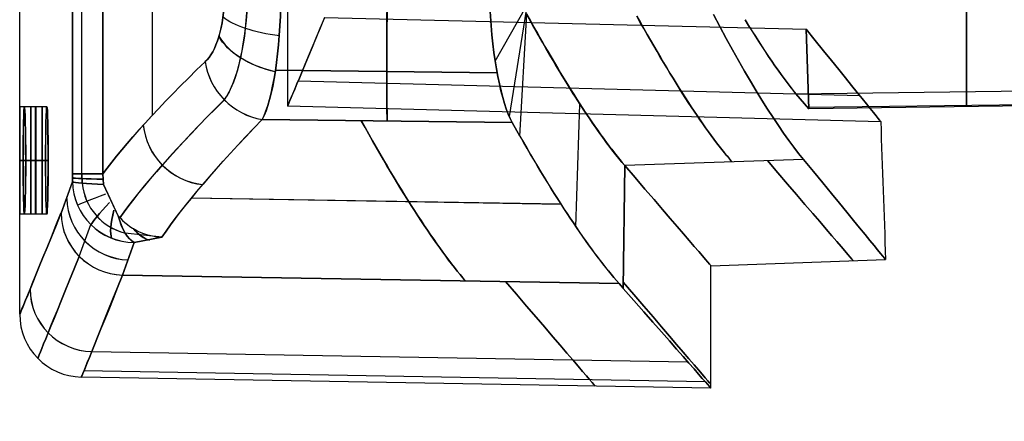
# Model space of a CAD drawing. Extents: x -64 to 57, y 4 to 161.
# Tile 1 of 256: x -64.44 to -53.47, y 4.08 to 8.56. Entities that reach past the tile are written whole.
import ezdxf

# ---------------------------------------------------------------- set-up
doc = ezdxf.new("R2010")
doc.units = 0
doc.layers.add('DEFAULT', color=7, linetype='CONTINUOUS')

msp = doc.modelspace()

# ---------------------------------------------------------------- linework, layer by layer
at = {"layer": 'DEFAULT', "color": 1}
for p, q in [((-63.847, 6.841, 63.25), (-63.847, 78.06, 63.25)), ((-63.847, 78.06, 33.925), (-63.847, 6.841, 33.925)), ((-63.744, 6.841, 63.517), (-63.744, 78.06, 63.516)), ((-63.744, 6.841, 33.658), (-63.744, 78.06, 33.659)), ((-63.511, 6.841, 33.492), (-63.511, 78.06, 33.492)), ((-63.511, 6.841, 63.683), (-63.511, 78.06, 63.683)), ((-63.511, 6.841, 63.683), (-63.511, 78.06, 63.683)), ((-63.511, 78.06, 33.492), (-63.511, 6.841, 33.492)), ((-62.962, 77.553, 31.223), (-62.962, 7.492, 31.223)), ((-62.962, 77.553, 65.952), (-62.962, 7.491, 65.952)), ((-61.452, 29.844, 48.587), (-61.452, 7.596, 48.587)), ((-53.887, 7.59, 60.51), (-53.887, 12.017, 60.51)), ((-64.436, 7.59, 48.587), (-64.436, 10.77, 48.587)), ((-53.887, 10.005, 36.665), (-53.887, 7.59, 36.665)), ((-59.139, 8.098, 68.403), (-58.797, 8.7, 66.772)), ((-58.981, 7.479, 29.379), (-58.791, 8.667, 30.424)), ((-61.039, 8.585, 60.423), (-55.675, 8.454, 60.488)), ((-61.039, 8.585, 36.752), (-55.675, 8.454, 36.687)), ((-58.863, 7.262, 67.297), (-58.785, 8.629, 66.733)), ((-58.863, 7.262, 29.878), (-58.785, 8.629, 30.442)), ((-55.675, 8.454, 36.687), (-55.644, 7.565, 36.686)), ((-55.644, 7.565, 60.489), (-55.675, 8.454, 60.488)), ((-61.587, 7.996, 68.283), (-59.117, 7.968, 68.327)), ((-59.117, 7.968, 28.848), (-61.587, 7.996, 28.892)), ((-55.077, 7.711, 42.281), (-61.335, 7.874, 42.296)), ((-55.077, 7.711, 54.891), (-61.335, 7.874, 54.876)), ((-55.79, 7.735, 35.686), (-48.85, 7.819, 35.701)), ((-55.79, 7.735, 61.489), (-48.85, 7.819, 61.474)), ((-55.79, 7.735, 35.686), (-48.85, 7.819, 35.701)), ((-55.79, 7.735, 61.489), (-48.85, 7.819, 61.474)), ((-55.644, 7.565, 36.686), (-55.79, 7.735, 35.686)), ((-55.79, 7.735, 61.489), (-55.644, 7.565, 60.489)), ((-64.186, 7.59, 48.592), (-64.436, 7.59, 48.592)), ((-64.135, 7.59, 44.242), (-64.385, 7.59, 44.242)), ((-64.134, 7.59, 52.942), (-64.384, 7.59, 52.942)), ((-64.186, 6.39, 48.587), (-64.186, 7.59, 48.587)), ((-54.844, 7.423, 48.586), (-61.452, 7.596, 48.586)), ((-58.239, 6.251, 64.37), (-58.195, 7.619, 63.97)), ((-58.239, 6.252, 32.805), (-58.195, 7.619, 33.205)), ((-55.662, 7.586, 36.559), (-48.74, 7.669, 36.573)), ((-55.662, 7.586, 60.616), (-48.74, 7.669, 60.602)), ((-48.736, 7.664, 36.602), (-55.644, 7.565, 36.686)), ((-48.736, 7.664, 60.573), (-55.644, 7.565, 60.489)), ((-61.736, 7.446, 67.612), (-58.949, 7.414, 67.662)), ((-58.949, 7.414, 29.513), (-61.736, 7.446, 29.564)), ((-58.949, 7.414, 67.662), (-58.863, 7.262, 67.297)), ((-58.863, 7.262, 29.878), (-58.949, 7.414, 29.513)), ((-64.435, 6.99, 47.992), (-64.185, 6.99, 47.992)), ((-64.185, 6.99, 49.192), (-64.435, 6.99, 49.192)), ((-64.398, 6.99, 52.342), (-64.148, 6.99, 52.342)), ((-64.148, 6.99, 44.842), (-64.398, 6.99, 44.842)), ((-64.119, 6.99, 53.542), (-64.369, 6.99, 53.542)), ((-64.369, 6.99, 43.642), (-64.119, 6.99, 43.642)), ((-57.713, 5.565, 61.34), (-57.695, 6.934, 61.096)), ((-57.695, 6.934, 36.079), (-57.713, 5.565, 35.835)), ((-55.706, 7.002, 36.091), (-57.695, 6.934, 36.079)), ((-55.706, 7.002, 61.083), (-57.695, 6.934, 61.096)), ((-63.847, 6.754, 63.247), (-63.847, 6.841, 63.25)), ((-63.847, 6.841, 33.925), (-63.847, 6.755, 33.928)), ((-63.741, 6.736, 63.517), (-63.743, 6.841, 63.517)), ((-63.743, 6.841, 33.658), (-63.741, 6.736, 33.658)), ((-63.511, 6.841, 63.683), (-63.501, 6.724, 63.682)), ((-63.501, 6.724, 33.493), (-63.511, 6.841, 33.492)), ((-63.847, 6.755, 33.928), (-63.976, 6.402, 35.63)), ((-63.976, 6.402, 61.545), (-63.847, 6.754, 63.247)), ((-63.338, 6.372, 33.506), (-63.501, 6.724, 33.493)), ((-63.501, 6.724, 63.682), (-63.338, 6.371, 63.669)), ((-58.404, 6.502, 31.976), (-62.525, 6.57, 31.998)), ((-58.404, 6.501, 65.199), (-62.525, 6.569, 65.178)), ((-64.186, 6.39, 48.592), (-64.436, 6.39, 48.592)), ((-64.436, 5.275, 48.587), (-64.436, 6.39, 48.587)), ((-64.135, 6.39, 44.242), (-64.385, 6.39, 44.242)), ((-64.134, 6.39, 52.942), (-64.384, 6.39, 52.942)), ((-63.773, 5.921, 35.56), (-63.645, 6.276, 33.858)), ((-63.773, 5.921, 61.615), (-63.645, 6.275, 63.317)), ((-62.852, 6.136, 63.629), (-63.262, 6.181, 63.55)), ((-62.852, 6.137, 33.546), (-63.262, 6.181, 33.625)), ((-63.161, 6.077, 33.811), (-63.29, 5.712, 35.557)), ((-63.29, 5.712, 61.618), (-63.161, 6.076, 63.364)), ((-62.852, 6.137, 33.546), (-63.161, 6.077, 33.811)), ((-63.161, 6.076, 63.364), (-62.852, 6.136, 63.629)), ((-56.738, 5.817, 48.586), (-54.79, 5.885, 48.586)), ((-56.737, 4.453, 48.586), (-56.738, 5.817, 48.586)), ((-57.759, 5.617, 35.54), (-63.29, 5.712, 35.557)), ((-63.29, 5.712, 61.618), (-57.759, 5.617, 61.634)), ((-57.713, 5.565, 35.835), (-57.759, 5.617, 35.54)), ((-57.759, 5.617, 61.634), (-57.713, 5.565, 61.34)), ((-56.993, 4.743, 55.116), (-63.634, 4.858, 55.106)), ((-56.8, 4.524, 51.823), (-63.72, 4.644, 51.818)), ((-56.737, 4.453, 48.542), (-63.749, 4.575, 48.542))]:
    msp.add_line(p, q, dxfattribs=at)
at = {"layer": 'DEFAULT', "color": 1, "extrusion": (0.923611, -0.006788, 0.383271)}
msp.add_arc((8.398, 51.487, -46.329), 0.805, 197.9953, 267.9483, dxfattribs=at)
at = {"layer": 'DEFAULT', "color": 1, "extrusion": (0.923597, -0.006763, -0.383305)}
msp.add_arc((8.399, 38.264, -83.575), 0.805, 92.0447, 161.9935, dxfattribs=at)
at = {"layer": 'DEFAULT', "color": 1, "extrusion": (0.947268, -0.008767, 0.320322)}
msp.add_arc((8.274, 48.387, -49.502), 1.293, 203.9874, 269.0555, dxfattribs=at)
at = {"layer": 'DEFAULT', "color": 1, "extrusion": (0.947288, -0.008742, -0.320265)}
msp.add_arc((8.276, 43.672, -80.627), 1.293, 90.9409, 155.9965, dxfattribs=at)
at = {"layer": 'DEFAULT', "color": 1, "extrusion": (0.977783, -0.008861, 0.209431)}
msp.add_arc((8.279, 42.405, -54.239), 1.499, 201.6711, 269.5824, dxfattribs=at)
at = {"layer": 'DEFAULT', "color": 1, "extrusion": (0.977821, -0.008988, 0.209249)}
msp.add_arc((8.271, 42.395, -54.247), 1.499, 201.6873, 269.5693, dxfattribs=at)
at = {"layer": 'DEFAULT', "color": 1, "extrusion": (0.977817, -0.008973, -0.209271)}
msp.add_arc((8.272, 52.627, -74.582), 1.499, 90.4293, 158.2957, dxfattribs=at)
at = {"layer": 'DEFAULT', "color": 1, "extrusion": (0.99978, -0.011605, 0.017444)}
msp.add_arc((8.112, 68.1, -59.235), 1.5, 90.0459, 157.2333, dxfattribs=at)
at = {"layer": 'DEFAULT', "color": 1, "extrusion": (0.99978, -0.011609, -0.017444)}
msp.add_arc((8.112, 29.06, -60.931), 1.5, 202.7485, 269.9541, dxfattribs=at)
at = {"layer": 'DEFAULT', "color": 1, "extrusion": (0.975281, 0.034597, 0.218244)}
msp.add_arc((10.905, 78.246, -42.468), 1.523, 94.0187, 157.4007, dxfattribs=at)
at = {"layer": 'DEFAULT', "color": 1, "extrusion": (0.975317, 0.034745, -0.218057)}
msp.add_arc((10.914, 16.6, -63.672), 1.523, 202.5895, 265.9766, dxfattribs=at)
at = {"layer": 'DEFAULT', "color": 1, "extrusion": (0.131473, 0.945204, -0.298839)}
msp.add_arc((62.126, 28.042, -8.751), 0.7, 268.7827, 335.0824, dxfattribs=at)
at = {"layer": 'DEFAULT', "color": 1, "extrusion": (0.923353, -0.383952, -0.000135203)}
msp.add_arc((49.411, 48.57, -59.665), 65.992, 169.65964, 179.9915, dxfattribs=at)
at = {"layer": 'DEFAULT', "color": 1, "extrusion": (0.923661, -0.38321, 0.000208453)}
msp.add_arc((49.333, 48.598, -59.661), 65.866, 179.99851, 190.35018, dxfattribs=at)
at = {"layer": 'DEFAULT', "color": 1, "extrusion": (0.947326, 0.306896, 0.091589)}
msp.add_arc((49.993, 60.07, -46.932), 26.22, 154.5547, 167.6655, dxfattribs=at)
at = {"layer": 'DEFAULT', "color": 1, "extrusion": (0.947287, 0.307029, -0.091542)}
msp.add_arc((50.042, 36.715, -55.828), 26.265, 192.4633, 205.4365, dxfattribs=at)
at = {"layer": 'DEFAULT', "color": 1, "extrusion": (0.947174, 0.307413, 0.091428)}
msp.add_arc((50.012, 60.063, -46.93), 26.211, 154.8177, 167.6665, dxfattribs=at)
at = {"layer": 'DEFAULT', "color": 1, "extrusion": (0.947084, 0.307727, -0.091307)}
msp.add_arc((50.063, 36.725, -55.803), 26.247, 192.3456, 205.1766, dxfattribs=at)
at = {"layer": 'DEFAULT', "color": 1, "extrusion": (0.946893, 0.308284, -0.091405)}
msp.add_arc((49.72, 36.827, -54.649), 26.203, 192.3519, 205.1221, dxfattribs=at)
at = {"layer": 'DEFAULT', "color": 1, "extrusion": (0.946979, 0.307986, 0.091522)}
msp.add_arc((49.671, 59.96, -45.766), 26.168, 154.8724, 167.66, dxfattribs=at)
at = {"layer": 'DEFAULT', "color": 1, "extrusion": (0.95337, 0.288282, -0.089331)}
msp.add_arc((48.445, 36.878, -54.314), 26.206, 192.145, 204.8349, dxfattribs=at)
at = {"layer": 'DEFAULT', "color": 1, "extrusion": (0.953451, 0.287977, 0.089445)}
msp.add_arc((48.395, 59.927, -45.633), 26.17, 155.1598, 167.8669, dxfattribs=at)
at = {"layer": 'DEFAULT', "color": 1, "extrusion": (0.948081, 0.305894, -0.087014)}
msp.add_arc((50.786, 37.052, -53.632), 26.951, 192.6771, 199.9418, dxfattribs=at)
at = {"layer": 'DEFAULT', "color": 1, "extrusion": (0.948081, 0.305894, 0.087013)}
msp.add_arc((50.786, 59.754, -45.177), 26.951, 160.0582, 167.3229, dxfattribs=at)
at = {"layer": 'DEFAULT', "color": 1, "extrusion": (0.778722, 0.62737, -4.27303e-07)}
msp.add_arc((94.353, 48.587, -38.051), 54.164, 167.3075, 192.6925, dxfattribs=at)
at = {"layer": 'DEFAULT', "color": 1, "extrusion": (0.238762, 0.799148, 0.551684)}
msp.add_arc((61.395, 61.758, 29.339), 0.7, 28.4383, 98.1233, dxfattribs=at)
at = {"layer": 'DEFAULT', "color": 1, "extrusion": (0.239293, 0.798093, -0.552979)}
msp.add_arc((61.386, 19.22, -24.352), 0.7, 261.8227, 331.533, dxfattribs=at)
at = {"layer": 'DEFAULT', "color": 1, "extrusion": (-0.546499, 0.830718, 0.106047)}
msp.add_arc((31.54, 34.059, 43.943), 18.466, 330.8006, 344.0842, dxfattribs=at)
at = {"layer": 'DEFAULT', "color": 1, "extrusion": (-0.5486, 0.829448, -0.105139)}
msp.add_arc((31.468, 62.555, 33.82), 18.438, 15.9235, 29.2288, dxfattribs=at)
at = {"layer": 'DEFAULT', "color": 1, "extrusion": (-0.353601, -0.355481, 0.865216)}
msp.add_arc((-49.467, -17.74, 44.762), 0.7, 228.9827, 309.6475, dxfattribs=at)
at = {"layer": 'DEFAULT', "color": 1, "extrusion": (0.353572, 0.355766, 0.865111)}
msp.add_arc((49.484, 66.453, 39.313), 0.7, 48.9611, 129.6191, dxfattribs=at)
at = {"layer": 'DEFAULT', "color": 1, "extrusion": (0.999999, 0.000827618, -0.00083488)}
for centre in [(7.043, 48.539, -64.471), (7.043, 48.539, -64.221)]:
    msp.add_arc(centre, 0.6, 359.5295, 90, dxfattribs=at)
at = {"layer": 'DEFAULT', "color": 1, "extrusion": (0.999999, 0.00083293, -0.000829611)}
msp.add_arc((7.043, 48.539, -64.47), 0.6, 359.5295, 90, dxfattribs=at)
at = {"layer": 'DEFAULT', "color": 1, "extrusion": (0.999999, 0.000814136, 0.000807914)}
for centre in [(7.042, 48.644, -64.391), (7.042, 48.644, -64.141)]:
    msp.add_arc(centre, 0.6, 270, 359.5294, dxfattribs=at)
at = {"layer": 'DEFAULT', "color": 1, "extrusion": (0.999999, 0.000813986, 0.000808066)}
msp.add_arc((7.042, 48.644, -64.391), 0.6, 270, 359.5294, dxfattribs=at)
at = {"layer": 'DEFAULT', "color": 1, "extrusion": (0.999715, 0.001643, -0.023833)}
for centre, start in [((7.095, 51.393, -65.615), 270.0184), ((7.095, 51.393, -65.615), 270.0184), ((7.095, 51.399, -65.365), 270.0185), ((7.095, 51.399, -65.365), 270.0184)]:
    msp.add_arc(centre, 0.6, start, 89.986, dxfattribs=at)
at = {"layer": 'DEFAULT', "color": 1, "extrusion": (0.999716, 0.001643, 0.023779)}
for centre in [(7.095, 45.761, -63.302), (7.095, 45.761, -63.302), (7.095, 45.755, -63.052), (7.095, 45.755, -63.052)]:
    msp.add_arc(centre, 0.6, 270.0139, 89.9816, dxfattribs=at)
at = {"layer": 'DEFAULT', "color": 1, "extrusion": (1, 0, 0)}
for centre, start, end in [((6.99, 48.592, -64.311), 270, 90), ((6.99, 44.242, -64.259), 270, 90), ((6.99, 52.942, -64.258), 270, 90), ((6.99, 48.592, -64.311), 90, 270), ((6.99, 44.242, -64.259), 90, 270), ((6.99, 52.942, -64.258), 90, 270)]:
    msp.add_arc(centre, 0.6, start, end, dxfattribs=at)
at = {"layer": 'DEFAULT', "color": 1, "extrusion": (0.999999, 0.000830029, -0.000832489)}
msp.add_arc((7.043, 48.539, -64.22), 0.6, 359.5295, 90, dxfattribs=at)
at = {"layer": 'DEFAULT', "color": 1, "extrusion": (0.999999, 0.000813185, 0.000808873)}
msp.add_arc((7.042, 48.644, -64.141), 0.6, 270, 359.5294, dxfattribs=at)
at = {"layer": 'DEFAULT', "color": 1, "extrusion": (-0.560696, 0.821152, 0.106444)}
msp.add_arc((31.007, 34.026, 44.286), 18.415, 330.3316, 344.0269, dxfattribs=at)
at = {"layer": 'DEFAULT', "color": 1, "extrusion": (-0.562515, 0.820009, -0.105653)}
msp.add_arc((30.942, 62.586, 34.1), 18.391, 15.9798, 29.6947, dxfattribs=at)
at = {"layer": 'DEFAULT', "color": 1, "extrusion": (-0.264606, -0.302447, 0.915702)}
msp.add_arc((-51.817, -19.769, 43.342), 0.7, 223.6503, 307.6965, dxfattribs=at)
at = {"layer": 'DEFAULT', "color": 1, "extrusion": (0.264818, 0.302825, 0.915515)}
msp.add_arc((51.824, 58.831, 45.619), 0.7, 43.6453, 127.6802, dxfattribs=at)
at = {"layer": 'DEFAULT', "color": 1, "extrusion": (-0.570068, 0.814478, 0.10793)}
msp.add_arc((30.274, 33.925, 44.449), 18.394, 330.6589, 344.2038, dxfattribs=at)
at = {"layer": 'DEFAULT', "color": 1, "extrusion": (-0.571854, 0.813326, -0.107163)}
msp.add_arc((30.214, 62.673, 34.114), 18.366, 15.8004, 29.3682, dxfattribs=at)
at = {"layer": 'DEFAULT', "color": 1, "extrusion": (0.947042, 0.307762, 0.091624)}
msp.add_arc((51.068, 60.431, -48.935), 27.961, 154.61, 167.6899, dxfattribs=at)
at = {"layer": 'DEFAULT', "color": 1, "extrusion": (0.946144, 0.31079, -0.090671)}
msp.add_arc((51.347, 36.444, -57.735), 28.074, 192.356, 205.3825, dxfattribs=at)
at = {"layer": 'DEFAULT', "color": 1}
msp.add_arc((2109.273, 83.151, 48.587), 2165.442, 182.004094, 182.044817, dxfattribs=at)
at = {"layer": 'DEFAULT', "color": 1, "extrusion": (0.945857, 0.310608, 0.094222)}
msp.add_arc((50.691, 60.365, -47.08), 27.984, 155.3109, 167.6173, dxfattribs=at)
at = {"layer": 'DEFAULT', "color": 1, "extrusion": (0.945421, 0.312089, -0.093694)}
msp.add_arc((50.89, 36.456, -56.183), 28.108, 192.4206, 204.6716, dxfattribs=at)
at = {"layer": 'DEFAULT', "color": 1, "extrusion": (0.999999, -0.000814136, 0.000807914)}
msp.add_arc((6.937, 48.644, -64.402), 0.6, 180.4706, 270, dxfattribs=at)
at = {"layer": 'DEFAULT', "color": 1, "extrusion": (0.999999, -0.000827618, -0.00083488)}
for centre in [(6.936, 48.539, -64.482), (6.937, 48.539, -64.232)]:
    msp.add_arc(centre, 0.6, 90, 180.4705, dxfattribs=at)
at = {"layer": 'DEFAULT', "color": 1, "extrusion": (0.999999, -0.00081387, 0.000808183)}
msp.add_arc((6.937, 48.644, -64.402), 0.6, 180.4706, 270, dxfattribs=at)
at = {"layer": 'DEFAULT', "color": 1, "extrusion": (0.999999, -0.000832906, -0.000829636)}
msp.add_arc((6.936, 48.539, -64.482), 0.6, 90, 180.4704, dxfattribs=at)
at = {"layer": 'DEFAULT', "color": 1, "extrusion": (0.999715, -0.001643, -0.023833)}
for centre, end in [((6.884, 51.393, -65.638), 269.9816), ((6.884, 51.393, -65.638), 269.9815), ((6.885, 51.399, -65.388), 269.9816), ((6.885, 51.399, -65.388), 269.9816)]:
    msp.add_arc(centre, 0.6, 90.014, end, dxfattribs=at)
at = {"layer": 'DEFAULT', "color": 1, "extrusion": (0.999716, -0.001643, 0.023779)}
for centre in [(6.884, 45.761, -63.325), (6.884, 45.761, -63.325), (6.885, 45.755, -63.075), (6.885, 45.755, -63.075)]:
    msp.add_arc(centre, 0.6, 90.0184, 269.9861, dxfattribs=at)
at = {"layer": 'DEFAULT', "color": 1, "extrusion": (0.999999, -0.000811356, 0.000810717)}
msp.add_arc((6.938, 48.644, -64.152), 0.6, 180.4706, 270, dxfattribs=at)
at = {"layer": 'DEFAULT', "color": 1, "extrusion": (0.999999, -0.000827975, -0.000834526)}
msp.add_arc((6.937, 48.539, -64.232), 0.6, 90, 180.4704, dxfattribs=at)
at = {"layer": 'DEFAULT', "color": 1, "extrusion": (0, 1, 0)}
for centre, start, end in [((-118.542, 48.588, 6.99), 359.81338, 359.99997), ((-118.542, 48.587, 6.99), 0.00003, 0.18971), ((-118.542, 48.588, 6.99), 358.44922, 358.8256), ((-118.542, 48.587, 6.99), 1.17749, 1.55387)]:
    msp.add_arc(centre, 182.728, start, end, dxfattribs=at)
at = {"layer": 'DEFAULT', "color": 1, "extrusion": (0.759094, 0.650981, -3.878e-08)}
msp.add_arc((95.273, 48.587, -39.282), 53.922, 166.5865, 193.4135, dxfattribs=at)
at = {"layer": 'DEFAULT', "color": 1, "extrusion": (0.758826, 0.651294, -3.87994e-08)}
msp.add_arc((94.236, 48.587, -38.024), 53.861, 166.5822, 193.4179, dxfattribs=at)
at = {"layer": 'DEFAULT', "color": 1, "extrusion": (0.773198, 0.634164, -3.74858e-08)}
msp.add_arc((94.07, 48.587, -38.631), 54.774, 166.8125, 193.1875, dxfattribs=at)
at = {"layer": 'DEFAULT', "color": 1, "extrusion": (1.1042e-12, 1, 1.22643e-12)}
msp.add_arc((63.349, 63.21, 6.841), 0.5, 4.6027, 71.0965, dxfattribs=at)
at = {"layer": 'DEFAULT', "color": 1, "extrusion": (9.04947e-08, 1, -1.16457e-07)}
msp.add_arc((63.349, 33.965, 6.841), 0.5, 288.9035, 355.3973, dxfattribs=at)
at = {"layer": 'DEFAULT', "color": 1, "extrusion": (0.002794, 0.999396, -0.034633)}
msp.add_arc((63.367, 34.174, 5.441), 0.5, 288.6026, 355.3947, dxfattribs=at)
at = {"layer": 'DEFAULT', "color": 1, "extrusion": (0.00279, 0.999398, 0.034589)}
msp.add_arc((63.367, 62.943, 8.803), 0.5, 4.6054, 71.3962, dxfattribs=at)
at = {"layer": 'DEFAULT', "color": 1, "extrusion": (0.045162, -0.124386, 0.991206)}
msp.add_arc((-57.055, 32.152, 29.906), 0.693, 160.6657, 249.6862, dxfattribs=at)
at = {"layer": 'DEFAULT', "color": 1, "extrusion": (0.04552, -0.124029, 0.991234)}
msp.add_arc((-56.957, 32.342, 29.886), 0.693, 160.4656, 249.492, dxfattribs=at)
at = {"layer": 'DEFAULT', "color": 1, "extrusion": (0.005363, 0.997763, -0.066634)}
msp.add_arc((63.384, 34.32, 4.137), 0.5, 287.7242, 355.388, dxfattribs=at)
at = {"layer": 'DEFAULT', "color": 1, "extrusion": (-0.045285, 0.12405, 0.991242)}
msp.add_arc((57.006, -19.409, 66.423), 0.693, 340.5648, 69.5874, dxfattribs=at)
at = {"layer": 'DEFAULT', "color": 1, "extrusion": (0.005355, 0.99777, 0.066536)}
msp.add_arc((63.384, 62.64, 10.606), 0.5, 4.612, 72.2718, dxfattribs=at)
at = {"layer": 'DEFAULT', "color": 1, "extrusion": (-0.00698, 0.053335, 0.998552)}
msp.add_arc((61.692, -11.491, 64.23), 0.636, 358.085, 68.483, dxfattribs=at)
at = {"layer": 'DEFAULT', "color": 1, "extrusion": (0.006814, -0.053578, 0.99854)}
msp.add_arc((-61.745, 16.501, 32.813), 0.636, 178.3047, 248.6953, dxfattribs=at)
at = {"layer": 'DEFAULT', "color": 1, "extrusion": (-0.368313, 0.929699, 0.002425)}
msp.add_arc((56.423, 63.133, 29.688), 0.5, 9.26, 72.1556, dxfattribs=at)
at = {"layer": 'DEFAULT', "color": 1, "extrusion": (0.074054, 0.203444, 0.976282)}
msp.add_arc((61.648, 28.585, 57.531), 0.7, 20.4477, 108.561, dxfattribs=at)
at = {"layer": 'DEFAULT', "color": 1, "extrusion": (-0.07405, -0.203735, 0.976222)}
msp.add_arc((-61.655, -7.508, 37.335), 0.7, 200.421, 288.533, dxfattribs=at)
at = {"layer": 'DEFAULT', "color": 1, "extrusion": (0.708141, -0.700956, -0.084839)}
msp.add_arc((-39.826, 29.634, -52.336), 0.5, 192.7304, 250.5489, dxfattribs=at)
at = {"layer": 'DEFAULT', "color": 1, "extrusion": (0.709496, -0.699502, 0.08551)}
msp.add_arc((-39.727, 67.227, -44.125), 0.5, 109.4657, 167.2738, dxfattribs=at)
at = {"layer": 'DEFAULT', "color": 1, "extrusion": (0.926654, -0.375914, -0.000211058)}
msp.add_arc((50.249, 48.575, -61.703), 69.584, 169.2685, 180.0006, dxfattribs=at)
at = {"layer": 'DEFAULT', "color": 1, "extrusion": (0.927034, -0.374977, 0.000305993)}
msp.add_arc((50.332, 48.608, -61.698), 69.604, 180.00096, 190.72991, dxfattribs=at)
at = {"layer": 'DEFAULT', "color": 1, "extrusion": (0.069845, 0.172844, 0.98247)}
msp.add_arc((61.067, 28.925, 57.104), 0.7, 22.3576, 110.6511, dxfattribs=at)
at = {"layer": 'DEFAULT', "color": 1, "extrusion": (-0.069845, -0.172844, 0.98247)}
msp.add_arc((-61.067, -10.809, 38.367), 0.7, 202.3576, 290.6511, dxfattribs=at)
at = {"layer": 'DEFAULT', "color": 1, "extrusion": (0.918577, -0.320144, -0.231787)}
msp.add_arc((-14.603, 18.691, -68.052), 0.5, 194.5697, 248.818, dxfattribs=at)
at = {"layer": 'DEFAULT', "color": 1, "extrusion": (0.918765, -0.319149, 0.232412)}
msp.add_arc((-14.54, 75.87, -45.494), 0.5, 111.1894, 165.4486, dxfattribs=at)
at = {"layer": 'DEFAULT', "color": 1, "extrusion": (0.896686, 0.089275, -0.433572)}
msp.add_arc((12.787, 3.61, -70.753), 0.5, 195.1921, 249.9415, dxfattribs=at)
at = {"layer": 'DEFAULT', "color": 1, "extrusion": (-0.082749, -1.45858e-09, 0.99657)}
msp.add_arc((-6.816, -59.834, 38.632), 0.68, 310.8325, 357.757, dxfattribs=at)
at = {"layer": 'DEFAULT', "color": 1, "extrusion": (0.082749, 8.47294e-09, 0.99657)}
msp.add_arc((6.816, 67.875, 58.209), 0.68, 130.8221, 177.7595, dxfattribs=at)
at = {"layer": 'DEFAULT', "color": 1, "extrusion": (0.896602, 0.089138, 0.433773)}
msp.add_arc((12.777, 83.964, -28.603), 0.5, 110.063, 164.8325, dxfattribs=at)
at = {"layer": 'DEFAULT', "color": 1, "extrusion": (0.747884, 0.146772, -0.647401)}
msp.add_arc((18.593, -13.417, -68.029), 0.5, 198.4678, 230.9727, dxfattribs=at)
at = {"layer": 'DEFAULT', "color": 1, "extrusion": (0.747779, 0.146537, 0.647576)}
msp.add_arc((18.575, 87.484, -5.102), 0.5, 129.0439, 161.5578, dxfattribs=at)
at = {"layer": 'DEFAULT', "color": 1, "extrusion": (0.92716, -0.374666, -0.000211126)}
msp.add_arc((50.064, 48.579, -61.359), 69.695, 169.23045, 180.00372, dxfattribs=at)
at = {"layer": 'DEFAULT', "color": 1, "extrusion": (0.927156, -0.374675, 0.000210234)}
msp.add_arc((50.253, 48.614, -61.339), 69.885, 180.01095, 190.75487, dxfattribs=at)
at = {"layer": 'DEFAULT', "color": 1, "extrusion": (0.92818, -0.372131, -0.000158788)}
msp.add_arc((50.472, 48.568, -60.88), 69.948, 169.25572, 179.99176, dxfattribs=at)
at = {"layer": 'DEFAULT', "color": 1, "extrusion": (0.928432, -0.371502, 0.000222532)}
msp.add_arc((50.395, 48.6, -60.875), 69.83, 179.99913, 190.75338, dxfattribs=at)
at = {"layer": 'DEFAULT', "color": 1, "extrusion": (0.928378, -0.371637, -0.000208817)}
msp.add_arc((50.39, 48.575, -60.893), 69.834, 169.24691, 180.00058, dxfattribs=at)
at = {"layer": 'DEFAULT', "color": 1, "extrusion": (0.928077, -0.372389, 0.000132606)}
msp.add_arc((50.511, 48.611, -60.861), 70.004, 180.01251, 190.74002, dxfattribs=at)
at = {"layer": 'DEFAULT', "color": 1, "extrusion": (0.75889, 0.651219, -3.66101e-08)}
msp.add_arc((97.407, 48.587, -41.12), 56.224, 166.5861, 193.4139, dxfattribs=at)
at = {"layer": 'DEFAULT', "color": 1, "extrusion": (0.759111, 0.650961, -3.78357e-08)}
msp.add_arc((95.273, 48.587, -40.144), 54.927, 166.5883, 193.4117, dxfattribs=at)
at = {"layer": 'DEFAULT', "color": 1, "extrusion": (0.035656, 0.087123, 0.995559)}
msp.add_arc((60.986, 24.055, 53.041), 0.7, 22.312, 111.2016, dxfattribs=at)
at = {"layer": 'DEFAULT', "color": 1, "extrusion": (-0.035794, -0.087258, 0.995543)}
msp.add_arc((-60.97, -14.948, 43.71), 0.7, 202.4256, 291.2261, dxfattribs=at)
at = {"layer": 'DEFAULT', "color": 1, "extrusion": (0.751655, 0.659557, -1.23139e-07)}
msp.add_arc((96.454, 48.587, -39.71), 55.686, 166.7617, 193.2383, dxfattribs=at)
at = {"layer": 'DEFAULT', "color": 1, "extrusion": (-3.92756e-07, -3.61596e-07, 1)}
msp.add_arc((-63.736, 5.275, 48.588), 0.7, 180, 269, dxfattribs=at)

doc.saveas('drawing.dxf')
